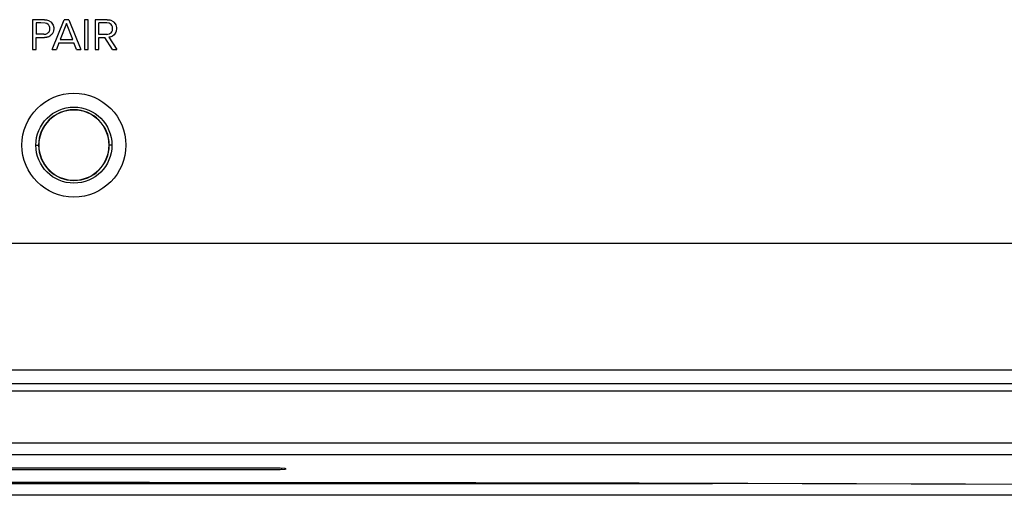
# Model space of a CAD drawing. Header units: inches. Extents: x 0 to 17, y 0 to 11.
# Tile 28 of 104: x 3.757 to 4.309, y 5.853 to 6.12. Entities that reach past the tile are written whole.
import ezdxf

# ---------------------------------------------------------------- set-up
doc = ezdxf.new("R2010")
doc.units = ezdxf.units.IN
doc.header["$LTSCALE"] = 0.935
doc.header["$MEASUREMENT"] = 0
for name, color, linetype in [('1', 7, 'CONTINUOUS'), ('2', 7, 'CONTINUOUS'), ('3', 7, 'CONTINUOUS')]:
    doc.layers.add(name, color=color, linetype=linetype)

msp = doc.modelspace()

# ---------------------------------------------------------------- linework, layer by layer
at = {"layer": '1', "color": 7, "linetype": 'Continuous'}
for p, q in [((3.7662059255, 6.0491232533), (3.7678478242, 6.0491232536)), ((3.8088642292, 6.0491232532), (3.80722233, 6.049123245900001)), ((3.6753362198, 5.867261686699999), (3.8997397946, 5.867261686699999)), ((3.8997397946, 5.867261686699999), (3.903699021, 5.867339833))]:
    msp.add_line(p, q, dxfattribs=at)
for centre, radius, start, end in [((3.7875350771, 6.0491210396), 0.0198249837, 0.0063986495, 179.993579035), ((3.7875350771, 6.0491210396), 0.0196872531, 0.0064434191, 179.9935565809), ((3.7875350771, 6.0491232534), 0.019822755, 180, 360), ((3.7875350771, 6.0491232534), 0.0196850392, 180, 360), ((3.9019686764, 5.905525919), 0.0382252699, 272.594496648, 273.4855805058)]:
    msp.add_arc(centre, radius, start, end, dxfattribs=at)
at = {"layer": '2', "color": 7, "linetype": 'Continuous'}
for p, q in [((3.764298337, 6.119503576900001), (3.764298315, 6.1028287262)), ((3.7709959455, 6.1195035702), (3.764298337, 6.119503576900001)), ((3.7732230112, 6.1191048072), (3.7745393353, 6.118316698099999)), ((3.7753226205, 6.102828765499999), (3.7820229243, 6.1195035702)), ((3.7845972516, 6.1195035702), (3.7820229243, 6.1195035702)), ((3.7845972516, 6.1195035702), (3.7913219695, 6.102828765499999)), ((3.795572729, 6.1195035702), (3.7934975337, 6.1195035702)), ((3.7934975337, 6.1195035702), (3.7934975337, 6.102828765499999)), ((3.795572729, 6.1028287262), (3.795572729, 6.1195035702)), ((3.7994735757, 6.119503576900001), (3.799473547, 6.1028287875)), ((3.8061725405, 6.1195035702), (3.7994735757, 6.119503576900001)), ((3.8061725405, 6.1195035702), (3.8075940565, 6.1193485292)), ((3.8075940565, 6.1193485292), (3.8082734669, 6.1191536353)), ((3.8082734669, 6.1191536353), (3.8094332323, 6.1185460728)), ((3.7663734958, 6.1176837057), (3.7663734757, 6.1113031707)), ((3.7677782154, 6.1176499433), (3.7663736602, 6.1176535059)), ((3.769075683, 6.117645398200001), (3.7677782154, 6.1176499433)), ((3.7713960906, 6.1176093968), (3.769075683, 6.117645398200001)), ((3.7723850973, 6.117312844), (3.7713960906, 6.1176093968)), ((3.7731606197, 6.116780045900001), (3.7723850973, 6.117312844)), ((3.7745393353, 6.118316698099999), (3.7748587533, 6.1180170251)), ((3.7748587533, 6.1180170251), (3.7756069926, 6.116997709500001)), ((3.7756069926, 6.116997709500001), (3.7758732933, 6.1164165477)), ((3.7758732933, 6.1164165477), (3.7761856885, 6.1151427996)), ((3.7762232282, 6.1144796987), (3.7760676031, 6.1131621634)), ((3.7761856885, 6.1151427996), (3.7762232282, 6.1144796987)), ((3.783322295, 6.11735242), (3.7797741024, 6.1083788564)), ((3.7868487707, 6.1083788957), (3.783322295, 6.11735242)), ((3.8015487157, 6.1112787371), (3.8015487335, 6.1176535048)), ((3.805924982, 6.117653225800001), (3.8015487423, 6.1176535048)), ((3.8071992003, 6.1174621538), (3.805924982, 6.117653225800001)), ((3.8083358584, 6.116780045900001), (3.8071992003, 6.1174621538)), ((3.8091479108, 6.1135900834), (3.8091704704, 6.1152656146)), ((3.8094332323, 6.1185460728), (3.8099227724, 6.1181418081)), ((3.8099227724, 6.1181418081), (3.8107209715, 6.117135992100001)), ((3.8107209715, 6.117135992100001), (3.8110105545, 6.116554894)), ((3.8110105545, 6.116554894), (3.8113587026, 6.1151941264)), ((3.8113984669, 6.1144796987), (3.8112449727, 6.113120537)), ((3.8113587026, 6.1151941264), (3.8113984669, 6.1144796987)), ((3.7707462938, 6.111303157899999), (3.7663734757, 6.111303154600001)), ((3.7663734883, 6.1028287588), (3.7663735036, 6.1094530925)), ((3.7663735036, 6.1094530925), (3.7709959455, 6.109453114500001)), ((3.7752613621, 6.1114236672), (3.7748479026, 6.1109423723)), ((3.7758732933, 6.112540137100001), (3.7752613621, 6.1114236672)), ((3.7760676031, 6.1131621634), (3.7758732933, 6.112540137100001)), ((3.7797741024, 6.1083788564), (3.7868487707, 6.1083788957)), ((3.801548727, 6.1028287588), (3.8015487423, 6.1094530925)), ((3.8015487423, 6.1094530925), (3.804873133, 6.1094531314)), ((3.8059229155, 6.1112787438), (3.801548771, 6.1112787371)), ((3.809122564, 6.102828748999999), (3.804873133, 6.1094531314)), ((3.8076334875, 6.109709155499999), (3.8070730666, 6.1096294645)), ((3.8070730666, 6.1096294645), (3.8115734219, 6.1028287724)), ((3.8087102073, 6.1100526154), (3.8076334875, 6.109709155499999)), ((3.8076479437, 6.1116672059), (3.8083358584, 6.1121657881)), ((3.809212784, 6.110313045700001), (3.8087102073, 6.1100526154)), ((3.8100977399, 6.1110047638), (3.809212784, 6.110313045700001)), ((3.811048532, 6.1124777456), (3.8100977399, 6.1110047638)), ((3.8112449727, 6.113120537), (3.811048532, 6.1124777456)), ((3.764298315, 6.1028287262), (3.7663734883, 6.1028287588)), ((3.7753226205, 6.102828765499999), (3.7776962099, 6.102828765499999)), ((3.7791719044, 6.1065288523), (3.7776962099, 6.102828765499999)), ((3.7791719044, 6.1065288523), (3.7874726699, 6.1065288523)), ((3.7889470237, 6.102828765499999), (3.7874726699, 6.106528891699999)), ((3.7889470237, 6.102828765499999), (3.7913219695, 6.102828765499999)), ((3.7934975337, 6.102828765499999), (3.795572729, 6.102828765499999)), ((3.799473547, 6.1028287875), (3.801548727, 6.1028287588)), ((3.809122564, 6.102828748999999), (3.8115734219, 6.1028287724)), ((5.0867476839, 5.994005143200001), (2.4883224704, 5.994005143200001)), ((2.4883224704, 5.9231390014), (5.0867599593, 5.9231390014)), ((5.0867476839, 5.9152649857), (2.4883224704, 5.9152649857)), ((2.4883224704, 5.9113279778), (5.0867476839, 5.9113279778)), ((5.0867476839, 5.8818726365), (2.4883224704, 5.8818726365)), ((2.4883224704, 5.8755820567), (5.0867476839, 5.8755820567)), ((3.8997397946, 5.8679320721), (3.6753303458, 5.8679320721)), ((3.6753303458, 5.8672203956), (3.8997397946, 5.8672203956)), ((3.9031004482, 5.8672672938), (3.9058991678, 5.8674273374)), ((3.9056015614, 5.8677550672), (3.9031323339, 5.867884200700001)), ((3.906529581, 5.8675759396), (3.9058539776, 5.8677301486)), ((3.9058991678, 5.8674273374), (3.906529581, 5.8675759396))]:
    msp.add_line(p, q, dxfattribs=at)
for centre, radius in [((3.7875350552, 6.0491232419), 0.029133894), ((3.7875350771, 6.0491232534), 0.021329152)]:
    msp.add_circle(centre, radius, dxfattribs=at)
for centre, radius, start, end in [((3.8998538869, 5.7557827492), 0.1121493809, 88.32484191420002, 90.05828841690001), ((3.8998503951, 5.979728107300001), 0.112507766, 269.9436755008, 271.6553544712), ((3.9043985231, 5.8542778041), 0.0135308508, 83.824996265, 84.89905280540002)]:
    msp.add_arc(centre, radius, start, end, dxfattribs=at)
for points, knots in [([(3.7709959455, 6.1195035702), (3.7713942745, 6.1194901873), (3.7721563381, 6.1194645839), (3.7728783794, 6.1192210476), (3.7732230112, 6.1191048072)], [0, 0, 0, 0, 0.5226979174, 1, 1, 1, 1]), ([(3.773858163, 6.113224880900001), (3.7740935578, 6.113808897), (3.7741410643, 6.114476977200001), (3.7740221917, 6.1151120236), (3.7740197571, 6.115124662)], [0, 0, 0, 0, 0.980076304, 1, 1, 1, 1]), ([(3.8091704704, 6.1152656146), (3.8091374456, 6.1154221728), (3.8089758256, 6.1159832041), (3.8086447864, 6.1164819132), (3.8083358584, 6.116780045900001)], [0, 0, 0, 0, 0.2739226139, 1, 1, 1, 1]), ([(3.8083358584, 6.1121657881), (3.8086436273, 6.1124654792), (3.8089558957, 6.1129396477), (3.809117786, 6.1134663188), (3.8091479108, 6.1135900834)], [0, 0, 0, 0, 0.7687646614, 1, 1, 1, 1]), ([(3.7707462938, 6.1113031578), (3.7713931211, 6.1113063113), (3.7726971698, 6.1115564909), (3.7736023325, 6.1126029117), (3.7738528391, 6.1132116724), (3.773858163, 6.113224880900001)], [0, 0, 0, 0, 0.4945347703, 0.9890627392, 1, 1, 1, 1]), ([(3.7731985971, 6.109854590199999), (3.7730322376, 6.1097922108), (3.7726942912, 6.109665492), (3.7721552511, 6.109544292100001), (3.771586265, 6.109466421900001), (3.7711957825, 6.109457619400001), (3.7709959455, 6.109453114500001)], [0, 0, 0, 0, 0.2363830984, 0.4801937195, 0.7339790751, 1, 1, 1, 1]), ([(3.7748479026, 6.1109423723), (3.7747309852, 6.1108304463), (3.77449605, 6.110605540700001), (3.7740970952, 6.110316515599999), (3.7736656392, 6.1100594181), (3.7733558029, 6.109923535), (3.7731985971, 6.109854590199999)], [0, 0, 0, 0, 0.2439006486, 0.4900969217, 0.7412837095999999, 1, 1, 1, 1]), ([(3.8059229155, 6.1112787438), (3.8063645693, 6.1112786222), (3.8069644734, 6.1113565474), (3.8075103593, 6.1115944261), (3.8076479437, 6.1116672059)], [0, 0, 0, 0, 0.7381669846, 1, 1, 1, 1]), ([(5.0867476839, 5.853921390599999), (4.8710254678, 5.8558894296), (4.0048958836, 5.861758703), (3.1387126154, 5.8598558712), (2.4883224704, 5.853922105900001)], [0, 0, 0, 0, 0.2490695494, 1, 1, 1, 1])]:
    msp.add_open_spline(points, degree=3, knots=knots, dxfattribs=at)
msp.add_open_spline([(3.7740197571, 6.115124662), (3.7738997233, 6.1157477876), (3.7736188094, 6.1163367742), (3.7731606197, 6.116780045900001)], degree=3, dxfattribs=at)
at = {"layer": '3', "color": 7, "linetype": 'Continuous'}
for p, q in [((3.4296362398, 5.8593594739), (4.1454338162, 5.8593594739)), ((5.08674769, 5.8527034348), (2.4883224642, 5.8527034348))]:
    msp.add_line(p, q, dxfattribs=at)

doc.saveas('drawing.dxf')
